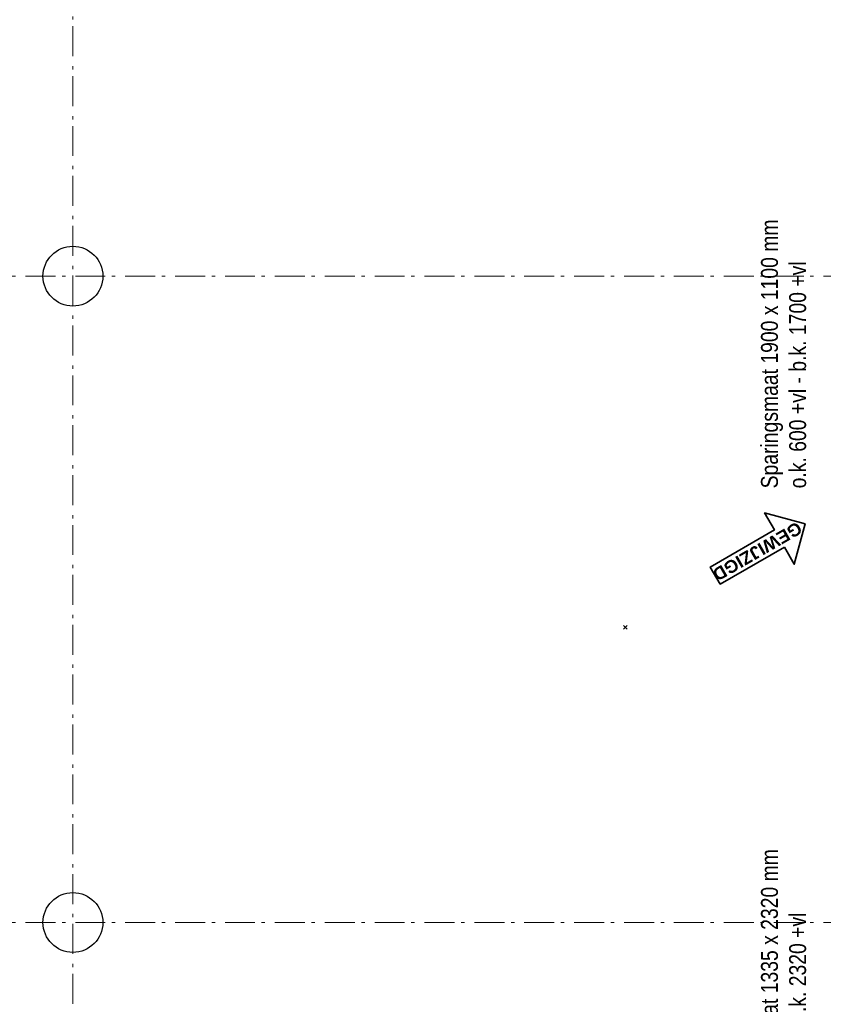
# Model space of a CAD drawing. Header units: millimetres. Extents: x 274596 to 660162, y 141333 to 298920.
# Tile 102 of 165: x 409530 to 416242, y 251277 to 259503. Entities that reach past the tile are written whole.
import ezdxf

# ---------------------------------------------------------------- set-up
doc = ezdxf.new("R2010")
doc.units = ezdxf.units.MM
doc.header["$LTSCALE"] = 400
doc.header["$PDMODE"] = 3
doc.header["$PDSIZE"] = 15
doc.linetypes.add('STYLE_06', pattern=[1.041641, 0.625, -0.208282, 0.069427, -0.138931])
for name, color, linetype, lineweight in [('Buitenkozijnen', 140, 'Continuous', 15), ('mat-beton (ihwg)', 5, 'Continuous', 25), ('mat-scheidingswand-horizontaal', 5, 'Continuous', 25), ('None', 7, 'Continuous', 9), ('Wijzigingspijlen', 43, 'Continuous', 9)]:
    doc.layers.add(name, color=color, linetype=linetype, lineweight=lineweight)
doc.styles.add('Abadi MT Condensed Light', font='txt', dxfattribs={"height": 176.388889})
doc.styles.add('Arial (bold)', font='arialbd.ttf', dxfattribs={"height": 132.291667})

# ---------------------------------------------------------------- blocks, each defined once
blk = doc.blocks.new('Kolom O 500')
at = {"layer": 'mat-beton (ihwg)', "lineweight": 25}
blk.add_circle((0, 0), 250, dxfattribs=at)
blk = doc.blocks.new('Wijzigingspijl')
at = {"layer": 'None', "linetype": 'Continuous', "lineweight": 5}
blk.add_point((0, 0), dxfattribs=at)
at = {"layer": 'Wijzigingspijlen', "color": 1, "linetype": 'Continuous', "lineweight": 35}
blk.add_lwpolyline([(-82.5, -1485), (-247.5, -1485), (0, -1732.5), (247.5, -1485), (82.5, -1485), (82.5, -866.25), (-82.5, -866.25)], close=True, dxfattribs=at)
at = {"layer": 'Wijzigingspijlen', "color": 8, "insert": (0, -1271.25), "char_height": 105.833, "attachment_point": 5, "rotation": 90, "style": 'Arial (bold)'}
blk.add_mtext('GEWIJZIGD', dxfattribs=at)

msp = doc.modelspace()

# ---------------------------------------------------------------- linework, layer by layer
at = {"layer": 'None', "color": 43, "linetype": 'STYLE_06', "lineweight": 9}
for p, q in [((409974.41069, 267364.37046), (409974.41069, 233644.46983)), ((426494.41069, 257360.42983), (394248.77683, 257360.42983)), ((426494.41069, 251960.42983), (394248.77683, 251960.42983))]:
    msp.add_line(p, q, dxfattribs=at)

# ---------------------------------------------------------------- block references
at = {"layer": 'Buitenkozijnen', "color": 7, "rotation": 90}
for p in [(409974.41069, 257360.42983), (409974.41069, 251960.42983)]:
    msp.add_blockref('Kolom O 500', p, dxfattribs=at)
at = {"layer": 'mat-scheidingswand-horizontaal', "color": 7, "rotation": 120.0000000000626}
msp.add_blockref('Wijzigingspijl', (414589.41069, 254425.87401), dxfattribs=at)

# ---------------------------------------------------------------- texts
at = {"layer": 'None', "color": 140, "char_height": 141.1111111, "attachment_point": 1, "rotation": 90, "style": 'Abadi MT Condensed Light'}
for s, insert in [('Sparingsmaat 1900 x 1100 mm\\Po.k. 600 +vl - b.k. 1700 +vl', (415721.56347, 255587.47322)), ('Sparingsmaat 1335 x 2320 mm\\Po.k. 0 +vl - b.k. 2320 +vl', (415721.56347, 250326.71495))]:
    msp.add_mtext(s, dxfattribs=dict(at, insert=insert))

doc.saveas('drawing.dxf')
